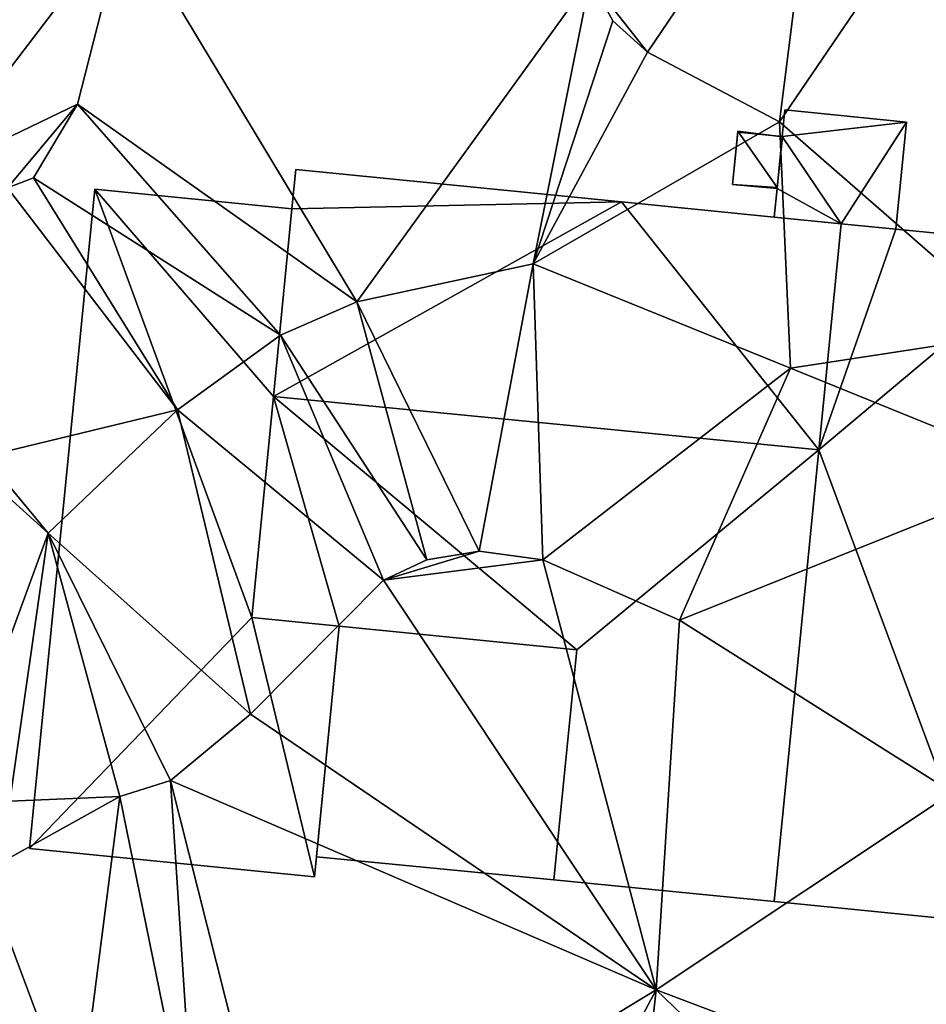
# Model space of a CAD drawing. Header units: inches. Extents: x 92348 to 92626, y 1600224 to 1600387.
# Tile 107 of 117: x 92552 to 92573, y 1600336 to 1600358. Entities that reach past the tile are written whole.
import ezdxf

# ---------------------------------------------------------------- set-up
doc = ezdxf.new("R2010")
doc.units = ezdxf.units.IN
doc.header["$MEASUREMENT"] = 0
for name, color, linetype in [('Bygning', 10, 'Continuous'), ('Objekter_Andrebygg', 10, 'Continuous'), ('Objekter_Mur', 10, 'Continuous'), ('Terreng_ortofoto', 10, 'Continuous')]:
    doc.layers.add(name, color=color, linetype=linetype)

msp = doc.modelspace()

# ---------------------------------------------------------------- linework, layer by layer
at = {"layer": 'Bygning', "color": 74, "true_color": 0x55aa00}
for points in [[(92569.447, 1600355.444, 114.816), (92569.503, 1600356.033, 114.69), (92569.503, 1600356.033, 110.959), (92569.447, 1600355.444, 111)], [(92569.503, 1600356.033, 114.69), (92572.208, 1600355.76, 114.69), (92572.208, 1600355.76, 110.742), (92569.503, 1600356.033, 110.959)], [(92572.208, 1600355.76, 114.69), (92571.973, 1600353.384, 115.18), (92571.973, 1600353.384, 111), (92572.208, 1600355.76, 110.742)], [(92568.344, 1600354.379, 111.41), (92568.461, 1600355.537, 111.41), (92568.461, 1600355.537, 111), (92568.344, 1600354.379, 111)], [(92569.331, 1600354.286, 112.59), (92569.447, 1600355.444, 112.59), (92568.461, 1600355.537, 111.41), (92568.344, 1600354.379, 111.41)], [(92569.331, 1600354.286, 112.59), (92569.447, 1600355.444, 112.59), (92568.461, 1600355.537, 111.41), (92568.344, 1600354.379, 111.41)], [(92568.461, 1600355.537, 111.41), (92569.447, 1600355.444, 112.59), (92569.447, 1600355.444, 111), (92568.461, 1600355.537, 111)], [(92569.331, 1600354.286, 115.063), (92569.447, 1600355.444, 114.816), (92569.447, 1600355.444, 111), (92569.331, 1600354.286, 111)], [(92569.447, 1600355.444, 112.59), (92569.331, 1600354.286, 112.59), (92569.331, 1600354.286, 111), (92569.447, 1600355.444, 111)], [(92558.545, 1600353.838, 115.01), (92558.635, 1600354.706, 114.59), (92558.635, 1600354.706, 111.307), (92558.545, 1600353.838, 111.269)], [(92558.635, 1600354.706, 114.59), (92565.873, 1600353.987, 114.59), (92565.873, 1600353.987, 111), (92558.635, 1600354.706, 111.307)], [(92552.709, 1600339.616, 111.89), (92554.162, 1600354.271, 111.93), (92554.162, 1600354.271, 111.8), (92552.709, 1600339.616, 109.462)], [(92554.162, 1600354.271, 111.93), (92558.545, 1600353.838, 111.86), (92558.545, 1600353.838, 111.269), (92554.162, 1600354.271, 111.8)], [(92569.331, 1600354.286, 112.59), (92568.344, 1600354.379, 111.41), (92568.344, 1600354.379, 111), (92569.331, 1600354.286, 111)], [(92569.267, 1600353.647, 115.2), (92569.331, 1600354.286, 115.063), (92569.331, 1600354.286, 111), (92569.267, 1600353.647, 111)], [(92565.873, 1600353.987, 114.59), (92569.267, 1600353.647, 116.27), (92569.267, 1600353.647, 111), (92565.873, 1600353.987, 111)], [(92570.257, 1600348.481, 117.01), (92570.755, 1600353.502, 117.01), (92569.267, 1600353.647, 116.27), (92565.873, 1600353.987, 114.59)], [(92570.257, 1600348.481, 117.01), (92570.755, 1600353.502, 117.01), (92569.267, 1600353.647, 116.27), (92565.873, 1600353.987, 114.59)], [(92558.136, 1600349.665, 117.01), (92558.545, 1600353.838, 115.01), (92558.545, 1600353.838, 111.86), (92558.136, 1600349.665, 111.846)], [(92569.267, 1600353.647, 116.27), (92570.755, 1600353.502, 117.01), (92570.755, 1600353.502, 115.189), (92569.267, 1600353.647, 115.2)], [(92570.755, 1600353.502, 117.01), (92571.973, 1600353.384, 116.41), (92571.973, 1600353.384, 115.18), (92570.755, 1600353.502, 115.189)], [(92571.973, 1600353.384, 116.41), (92575.676, 1600353.017, 114.59), (92575.676, 1600353.017, 110.784), (92571.973, 1600353.384, 111)], [(92557.652, 1600344.754, 114.59), (92558.136, 1600349.665, 117.01), (92558.136, 1600349.665, 111.846), (92557.652, 1600344.754, 111.83)], [(92570.257, 1600348.481, 117.01), (92564.879, 1600344.034, 114.59), (92564.369, 1600338.922, 114.59), (92569.271, 1600338.438, 117.01)], [(92570.257, 1600348.481, 117.01), (92564.879, 1600344.034, 114.59), (92564.369, 1600338.922, 114.59), (92569.271, 1600338.438, 117.01)], [(92559.598, 1600344.558, 114.59), (92557.652, 1600344.754, 114.59), (92557.652, 1600344.754, 111.83), (92559.598, 1600344.558, 111.83)], [(92559.598, 1600344.558, 111.83), (92559.048, 1600338.987, 111.83), (92559.048, 1600338.987, 109.688), (92559.598, 1600344.558, 109.998)], [(92559.088, 1600339.436, 112.19), (92559.598, 1600344.558, 112.19), (92559.598, 1600344.558, 112.94), (92559.088, 1600339.436, 112.94)], [(92559.088, 1600339.436, 112.19), (92559.598, 1600344.558, 112.19), (92559.598, 1600344.558, 112.94), (92559.088, 1600339.436, 112.94)], [(92564.369, 1600338.922, 112.19), (92564.879, 1600344.034, 112.19), (92559.598, 1600344.558, 112.19), (92559.088, 1600339.436, 112.19)], [(92564.369, 1600338.922, 112.19), (92564.879, 1600344.034, 112.19), (92559.598, 1600344.558, 112.19), (92559.088, 1600339.436, 112.19)], [(92564.879, 1600344.034, 114.59), (92559.598, 1600344.558, 114.59), (92559.598, 1600344.558, 109.998), (92564.879, 1600344.034, 109.824)], [(92559.598, 1600344.558, 112.19), (92564.879, 1600344.034, 112.19), (92564.879, 1600344.034, 112.94), (92559.598, 1600344.558, 112.94)], [(92559.598, 1600344.558, 112.19), (92564.879, 1600344.034, 112.19), (92564.879, 1600344.034, 112.94), (92559.598, 1600344.558, 112.94)], [(92564.369, 1600338.922, 114.59), (92564.879, 1600344.034, 114.59), (92564.879, 1600344.034, 109.824), (92564.369, 1600338.922, 109.387)], [(92564.879, 1600344.034, 112.19), (92564.369, 1600338.922, 112.19), (92564.369, 1600338.922, 112.94), (92564.879, 1600344.034, 112.94)], [(92564.879, 1600344.034, 112.19), (92564.369, 1600338.922, 112.19), (92564.369, 1600338.922, 112.94), (92564.879, 1600344.034, 112.94)], [(92559.048, 1600338.987, 111.83), (92552.709, 1600339.616, 111.89), (92552.709, 1600339.616, 109.462), (92559.048, 1600338.987, 109.688)], [(92564.369, 1600338.922, 112.19), (92559.088, 1600339.436, 112.19), (92559.088, 1600339.436, 112.94), (92564.369, 1600338.922, 112.94)], [(92564.369, 1600338.922, 112.19), (92559.088, 1600339.436, 112.19), (92559.088, 1600339.436, 112.94), (92564.369, 1600338.922, 112.94)], [(92569.271, 1600338.438, 117.01), (92564.369, 1600338.922, 114.59), (92564.369, 1600338.922, 109.387), (92569.271, 1600338.438, 109.487)], [(92574.173, 1600337.953, 114.59), (92569.271, 1600338.438, 117.01), (92569.271, 1600338.438, 109.487), (92574.173, 1600337.953, 109.637)]]:
    msp.add_3dface(points, dxfattribs=at)
at = {"layer": 'Terreng_ortofoto'}
for points in [[(92554.834, 1600360.321, 112), (92546.776, 1600363.592, 113), (92550.437, 1600354.551, 112)], [(92565.178, 1600358.938, 111), (92566.451, 1600357.318, 111), (92570.297, 1600363.001, 110)], [(92566.451, 1600357.318, 111), (92569.387, 1600355.768, 111), (92570.297, 1600363.001, 110)], [(92570.297, 1600363.001, 110), (92569.387, 1600355.768, 111), (92573.449, 1600361.737, 110)], [(92573.449, 1600361.737, 110), (92569.387, 1600355.768, 111), (92574.77, 1600351.079, 111)], [(92554.834, 1600360.321, 112), (92550.437, 1600354.551, 112), (92553.776, 1600356.163, 112)], [(92554.834, 1600360.321, 112), (92553.776, 1600356.163, 112), (92559.987, 1600351.765, 111)], [(92554.834, 1600360.321, 112), (92559.987, 1600351.765, 111), (92565.178, 1600358.938, 111)], [(92565.178, 1600358.938, 111), (92559.987, 1600351.765, 111), (92563.91, 1600352.614, 111)], [(92565.178, 1600358.938, 111), (92563.91, 1600352.614, 111), (92565.677, 1600358.016, 111)], [(92565.178, 1600358.938, 111), (92565.677, 1600358.016, 111), (92566.451, 1600357.318, 111)], [(92565.677, 1600358.016, 111), (92563.91, 1600352.614, 111), (92566.451, 1600357.318, 111)], [(92566.451, 1600357.318, 111), (92563.91, 1600352.614, 111), (92569.387, 1600355.768, 111)], [(92553.776, 1600356.163, 112), (92550.437, 1600354.551, 112), (92552.222, 1600354.299, 112)], [(92553.776, 1600356.163, 112), (92552.222, 1600354.299, 112), (92552.797, 1600354.525, 112)], [(92553.776, 1600356.163, 112), (92552.797, 1600354.525, 112), (92558.289, 1600351.025, 111)], [(92553.776, 1600356.163, 112), (92558.289, 1600351.025, 111), (92559.987, 1600351.765, 111)], [(92563.91, 1600352.614, 111), (92569.629, 1600350.294, 111), (92569.387, 1600355.768, 111)], [(92574.77, 1600351.079, 111), (92569.387, 1600355.768, 111), (92569.629, 1600350.294, 111)], [(92555.999, 1600349.367, 111), (92552.797, 1600354.525, 112), (92552.222, 1600354.299, 112)], [(92555.999, 1600349.367, 111), (92558.289, 1600351.025, 111), (92552.797, 1600354.525, 112)], [(92555.999, 1600349.367, 111), (92552.222, 1600354.299, 112), (92551.712, 1600348.327, 111)], [(92562.709, 1600346.228, 110), (92563.91, 1600352.614, 111), (92559.987, 1600351.765, 111)], [(92562.709, 1600346.228, 110), (92564.126, 1600346.035, 110), (92563.91, 1600352.614, 111)], [(92564.126, 1600346.035, 110), (92569.629, 1600350.294, 111), (92563.91, 1600352.614, 111)], [(92561.544, 1600346.035, 110), (92559.987, 1600351.765, 111), (92558.289, 1600351.025, 111)], [(92561.544, 1600346.035, 110), (92562.709, 1600346.228, 110), (92559.987, 1600351.765, 111)], [(92560.583, 1600345.578, 110), (92558.289, 1600351.025, 111), (92555.999, 1600349.367, 111)], [(92560.583, 1600345.578, 110), (92561.544, 1600346.035, 110), (92558.289, 1600351.025, 111)], [(92575.348, 1600347.974, 111), (92574.77, 1600351.079, 111), (92569.629, 1600350.294, 111)], [(92564.126, 1600346.035, 110), (92567.166, 1600344.693, 110), (92569.629, 1600350.294, 111)], [(92567.166, 1600344.693, 110), (92575.348, 1600347.974, 111), (92569.629, 1600350.294, 111)], [(92555.999, 1600349.367, 111), (92551.712, 1600348.327, 111), (92553.123, 1600346.623, 111)], [(92557.622, 1600342.605, 110), (92555.999, 1600349.367, 111), (92553.123, 1600346.623, 111)], [(92560.583, 1600345.578, 110), (92555.999, 1600349.367, 111), (92557.622, 1600342.605, 110)], [(92550.77, 1600340.212, 110.18), (92553.123, 1600346.623, 111), (92550.81, 1600348.718, 111)], [(92553.123, 1600346.623, 111), (92551.712, 1600348.327, 111), (92550.81, 1600348.718, 111)], [(92567.166, 1600344.693, 110), (92573.23, 1600340.859, 110), (92575.348, 1600347.974, 111)], [(92550.77, 1600340.212, 110.18), (92552.273, 1600340.669, 110), (92553.123, 1600346.623, 111)], [(92554.717, 1600340.772, 110), (92553.123, 1600346.623, 111), (92552.273, 1600340.669, 110)], [(92554.717, 1600340.772, 110), (92555.846, 1600341.126, 110), (92553.123, 1600346.623, 111)], [(92555.846, 1600341.126, 110), (92557.622, 1600342.605, 110), (92553.123, 1600346.623, 111)], [(92560.583, 1600345.578, 110), (92564.126, 1600346.035, 110), (92562.709, 1600346.228, 110)], [(92560.583, 1600345.578, 110), (92562.709, 1600346.228, 110), (92561.544, 1600346.035, 110)], [(92560.583, 1600345.578, 110), (92566.642, 1600336.478, 109.11), (92564.126, 1600346.035, 110)], [(92566.642, 1600336.478, 109.11), (92567.166, 1600344.693, 110), (92564.126, 1600346.035, 110)], [(92560.583, 1600345.578, 110), (92557.622, 1600342.605, 110), (92566.642, 1600336.478, 109.11)], [(92566.642, 1600336.478, 109.11), (92573.23, 1600340.859, 110), (92567.166, 1600344.693, 110)], [(92555.846, 1600341.126, 110), (92566.642, 1600336.478, 109.11), (92557.622, 1600342.605, 110)], [(92556.406, 1600332.496, 109.377), (92555.846, 1600341.126, 110), (92554.717, 1600340.772, 110)], [(92556.406, 1600332.496, 109.377), (92558.301, 1600331.407, 109.246), (92555.846, 1600341.126, 110)], [(92555.846, 1600341.126, 110), (92558.301, 1600331.407, 109.246), (92566.642, 1600336.478, 109.11)], [(92574.046, 1600333.672, 109.22), (92573.23, 1600340.859, 110), (92566.642, 1600336.478, 109.11)], [(92553.787, 1600333.488, 109.476), (92554.717, 1600340.772, 110), (92551.685, 1600339.089, 109.19)], [(92551.685, 1600339.089, 109.19), (92554.717, 1600340.772, 110), (92552.273, 1600340.669, 110)], [(92553.787, 1600333.488, 109.476), (92556.406, 1600332.496, 109.377), (92554.717, 1600340.772, 110)], [(92553.787, 1600333.488, 109.476), (92551.685, 1600339.089, 109.19), (92551.474, 1600334.742, 109.29)], [(92558.301, 1600331.407, 109.246), (92564.184, 1600331.863, 108.98), (92566.642, 1600336.478, 109.11)], [(92564.184, 1600331.863, 108.98), (92566.402, 1600334.292, 109.13), (92566.642, 1600336.478, 109.11)], [(92566.402, 1600334.292, 109.13), (92571.312, 1600331.986, 109.14), (92566.642, 1600336.478, 109.11)], [(92571.312, 1600331.986, 109.14), (92574.046, 1600333.672, 109.22), (92566.642, 1600336.478, 109.11)]]:
    msp.add_3dface(points, dxfattribs=at)

# ---------------------------------------------------------------- meshes
at = {"layer": 'Bygning', "color": 74, "true_color": 0x55aa00}
mesh = msp.add_polyface(dxfattribs=at)
corners = [(92569.267, 1600353.647, 115.2), (92570.755, 1600353.502, 115.189), (92569.331, 1600354.286, 115.063), (92571.973, 1600353.384, 115.18), (92572.208, 1600355.76, 114.69), (92569.447, 1600355.444, 114.816), (92569.503, 1600356.033, 114.69)]
mesh.append_faces([[corners[k] for k in face] for face in [(5, 1, 4), (5, 2, 1), (5, 4, 6), (1, 3, 4), (0, 1, 2)]])
mesh = msp.add_polyface(dxfattribs=at)
corners = [(92569.267, 1600353.647, 115.2), (92570.755, 1600353.502, 115.189), (92569.331, 1600354.286, 115.063), (92571.973, 1600353.384, 115.18), (92572.208, 1600355.76, 114.69), (92569.447, 1600355.444, 114.816), (92569.503, 1600356.033, 114.69)]
mesh.append_faces([[corners[k] for k in face] for face in [(5, 1, 4), (5, 2, 1), (5, 4, 6), (1, 3, 4), (0, 1, 2)]])
mesh = msp.add_polyface(dxfattribs=at)
corners = [(92570.257, 1600348.481, 117.01), (92565.873, 1600353.987, 114.59), (92558.136, 1600349.665, 117.01), (92558.545, 1600353.838, 115.01), (92558.635, 1600354.706, 114.59)]
mesh.append_faces([[corners[k] for k in face] for face in [(1, 4, 3), (2, 1, 3), (0, 1, 2)]])
mesh = msp.add_polyface(dxfattribs=at)
corners = [(92570.257, 1600348.481, 117.01), (92565.873, 1600353.987, 114.59), (92558.136, 1600349.665, 117.01), (92558.545, 1600353.838, 115.01), (92558.635, 1600354.706, 114.59)]
mesh.append_faces([[corners[k] for k in face] for face in [(1, 4, 3), (2, 1, 3), (0, 1, 2)]])
mesh = msp.add_polyface(dxfattribs=at)
corners = [(92557.652, 1600344.754, 111.83), (92559.048, 1600338.987, 111.83), (92559.598, 1600344.558, 111.83), (92552.709, 1600339.616, 111.89), (92558.545, 1600353.838, 111.86), (92554.162, 1600354.271, 111.93), (92558.136, 1600349.665, 111.846)]
mesh.append_faces([[corners[k] for k in face] for face in [(6, 5, 0), (5, 3, 0), (4, 5, 6), (1, 0, 3), (0, 1, 2)]])
mesh = msp.add_polyface(dxfattribs=at)
corners = [(92557.652, 1600344.754, 111.83), (92559.048, 1600338.987, 111.83), (92559.598, 1600344.558, 111.83), (92552.709, 1600339.616, 111.89), (92558.545, 1600353.838, 111.86), (92554.162, 1600354.271, 111.93), (92558.136, 1600349.665, 111.846)]
mesh.append_faces([[corners[k] for k in face] for face in [(6, 5, 0), (5, 3, 0), (4, 5, 6), (1, 0, 3), (0, 1, 2)]])
mesh = msp.add_polyface(dxfattribs=at)
corners = [(92570.755, 1600353.502, 117.01), (92570.257, 1600348.481, 117.01), (92571.973, 1600353.384, 116.41), (92569.271, 1600338.438, 117.01), (92574.173, 1600337.953, 114.59), (92575.676, 1600353.017, 114.59)]
mesh.append_faces([[corners[k] for k in face] for face in [(5, 1, 4), (2, 1, 5), (1, 3, 4), (0, 1, 2)]])
mesh = msp.add_polyface(dxfattribs=at)
corners = [(92570.755, 1600353.502, 117.01), (92570.257, 1600348.481, 117.01), (92571.973, 1600353.384, 116.41), (92569.271, 1600338.438, 117.01), (92574.173, 1600337.953, 114.59), (92575.676, 1600353.017, 114.59)]
mesh.append_faces([[corners[k] for k in face] for face in [(5, 1, 4), (2, 1, 5), (1, 3, 4), (0, 1, 2)]])
mesh = msp.add_polyface(dxfattribs=at)
corners = [(92570.257, 1600348.481, 117.01), (92558.136, 1600349.665, 117.01), (92564.879, 1600344.034, 114.59), (92559.598, 1600344.558, 114.59), (92557.652, 1600344.754, 114.59)]
mesh.append_faces([[corners[k] for k in face] for face in [(1, 4, 3), (2, 1, 3), (0, 1, 2)]])
mesh = msp.add_polyface(dxfattribs=at)
corners = [(92570.257, 1600348.481, 117.01), (92558.136, 1600349.665, 117.01), (92564.879, 1600344.034, 114.59), (92559.598, 1600344.558, 114.59), (92557.652, 1600344.754, 114.59)]
mesh.append_faces([[corners[k] for k in face] for face in [(1, 4, 3), (2, 1, 3), (0, 1, 2)]])
at = {"layer": 'Objekter_Andrebygg', "color": 24, "true_color": 0xaa170d}
mesh = msp.add_polyface(dxfattribs=at)
corners = [(92569.332, 1600354.312, 111.064), (92568.461, 1600355.562, 111.042), (92568.344, 1600354.375, 111.078), (92569.449, 1600355.438, 111.016), (92569.332, 1600354.312, 112.59), (92568.461, 1600355.562, 111.41), (92568.344, 1600354.375, 111.41), (92569.449, 1600355.438, 112.59)]
mesh.append_faces([[corners[k] for k in face] for face in [(6, 5, 2), (5, 1, 2), (5, 7, 3), (5, 3, 1), (7, 4, 0), (7, 0, 3), (4, 6, 0), (6, 2, 0), (6, 5, 2), (5, 1, 2), (5, 7, 3), (5, 3, 1), (7, 4, 0), (7, 0, 3), (4, 7, 5), (4, 5, 6), (4, 7, 5), (4, 5, 6), (0, 3, 1), (0, 1, 2), (0, 3, 1), (0, 1, 2)]], dxfattribs={"color": 82})
mesh = msp.add_polyface(dxfattribs=at)
corners = [(92569.332, 1600354.312, 111.064), (92568.461, 1600355.562, 111.042), (92568.344, 1600354.375, 111.078), (92569.449, 1600355.438, 111.016), (92569.332, 1600354.312, 112.59), (92568.461, 1600355.562, 111.41), (92568.344, 1600354.375, 111.41), (92569.449, 1600355.438, 112.59)]
mesh.append_faces([[corners[k] for k in face] for face in [(6, 5, 2), (5, 1, 2), (5, 7, 3), (5, 3, 1), (7, 4, 0), (7, 0, 3), (4, 6, 0), (6, 2, 0), (6, 5, 2), (5, 1, 2), (5, 7, 3), (5, 3, 1), (7, 4, 0), (7, 0, 3), (4, 7, 5), (4, 5, 6), (4, 7, 5), (4, 5, 6), (0, 3, 1), (0, 1, 2), (0, 3, 1), (0, 1, 2)]])
at = {"layer": 'Objekter_Mur', "color": 24, "true_color": 0xaa170d}
mesh = msp.add_polyface(dxfattribs=at)
corners = [(92569.332, 1600354.312, 111.064), (92568.461, 1600355.562, 111.042), (92568.344, 1600354.375, 111.078), (92569.449, 1600355.438, 111.016), (92569.332, 1600354.312, 112.59), (92568.461, 1600355.562, 111.41), (92568.344, 1600354.375, 111.41), (92569.449, 1600355.438, 112.59)]
mesh.append_faces([[corners[k] for k in face] for face in [(6, 5, 2), (5, 1, 2), (5, 7, 3), (5, 3, 1), (7, 4, 0), (7, 0, 3), (4, 6, 0), (6, 2, 0), (6, 5, 2), (5, 1, 2), (5, 7, 3), (5, 3, 1), (7, 4, 0), (7, 0, 3), (4, 7, 5), (4, 5, 6), (4, 7, 5), (4, 5, 6), (0, 3, 1), (0, 1, 2), (0, 3, 1), (0, 1, 2)]], dxfattribs={"color": 254})
mesh = msp.add_polyface(dxfattribs=at)
corners = [(92569.332, 1600354.312, 111.064), (92568.461, 1600355.562, 111.042), (92568.344, 1600354.375, 111.078), (92569.449, 1600355.438, 111.016), (92569.332, 1600354.312, 112.59), (92568.461, 1600355.562, 111.41), (92568.344, 1600354.375, 111.41), (92569.449, 1600355.438, 112.59)]
mesh.append_faces([[corners[k] for k in face] for face in [(6, 5, 2), (5, 1, 2), (5, 7, 3), (5, 3, 1), (7, 4, 0), (7, 0, 3), (4, 6, 0), (6, 2, 0), (6, 5, 2), (5, 1, 2), (5, 7, 3), (5, 3, 1), (7, 4, 0), (7, 0, 3), (4, 7, 5), (4, 5, 6), (4, 7, 5), (4, 5, 6), (0, 3, 1), (0, 1, 2), (0, 3, 1), (0, 1, 2)]])
mesh = msp.add_polyface(dxfattribs=at)
corners = [(92537.344, 1600347.562, 111.25), (92536.574, 1600342.438, 111.25), (92536.574, 1600342.438, 110.976), (92586.129, 1600296.875, 105.061), (92586.535, 1600298, 105.061), (92586.535, 1600298, 104.061), (92586.129, 1600296.875, 104.061), (92586.535, 1600298, 105.261), (92586.219, 1600298.125, 105.261), (92585.809, 1600297, 105.261), (92586.129, 1600296.875, 105.261), (92586.129, 1600296.875, 104.261), (92586.535, 1600298, 104.261), (92586.219, 1600298.125, 104.261), (92585.809, 1600297, 104.261), (92586.219, 1600298.125, 105.446), (92585.941, 1600298.25, 105.446), (92585.809, 1600297, 105.446), (92585.543, 1600297.062, 105.446), (92585.809, 1600297, 104.446), (92586.219, 1600298.125, 104.446), (92585.941, 1600298.25, 104.446), (92585.543, 1600297.062, 104.446), (92586.449, 1600296.75, 105.061), (92586.449, 1600296.75, 104.061), (92536.355, 1600342.562, 111.25), (92536.355, 1600342.562, 111.052), (92535.746, 1600341.375, 111.151), (92535.996, 1600341.375, 111.25), (92535.996, 1600341.375, 111.083), (92535.746, 1600341.375, 111.25)]
mesh.append_faces([[corners[k] for k in face] for face in [(0, 1, 2), (3, 4, 5), (3, 5, 6), (3, 4, 5), (3, 5, 6), (7, 8, 9), (7, 9, 10), (7, 10, 11), (7, 11, 12), (7, 10, 11), (7, 11, 12), (9, 8, 13), (9, 13, 14), (15, 16, 17), (16, 18, 17), (15, 16, 17), (16, 18, 17), (15, 17, 19), (15, 19, 20), (18, 16, 21), (18, 21, 22), (16, 15, 20), (16, 20, 21), (15, 17, 19), (15, 19, 20), (18, 16, 21), (18, 21, 22), (7, 8, 9), (7, 9, 10), (23, 3, 6), (23, 6, 24), (23, 3, 6), (23, 6, 24), (9, 8, 13), (9, 13, 14), (10, 9, 14), (10, 14, 11), (17, 18, 22), (17, 22, 19), (16, 15, 20), (16, 20, 21), (17, 18, 22), (17, 22, 19), (8, 7, 12), (8, 12, 13), (10, 9, 14), (10, 14, 11), (8, 7, 12), (8, 12, 13), (25, 26, 27), (1, 28, 29), (1, 29, 2), (25, 26, 27), (1, 25, 28), (1, 28, 29), (1, 29, 2), (28, 25, 30), (1, 25, 28), (26, 27, 29), (2, 26, 29), (26, 27, 29), (2, 26, 29)]], dxfattribs={"color": 254})
mesh = msp.add_polyface(dxfattribs=at)
corners = [(92537.344, 1600347.562, 111.25), (92536.574, 1600342.438, 111.25), (92536.574, 1600342.438, 110.976), (92586.129, 1600296.875, 105.061), (92586.535, 1600298, 105.061), (92586.535, 1600298, 104.061), (92586.129, 1600296.875, 104.061), (92586.535, 1600298, 105.261), (92586.219, 1600298.125, 105.261), (92585.809, 1600297, 105.261), (92586.129, 1600296.875, 105.261), (92586.129, 1600296.875, 104.261), (92586.535, 1600298, 104.261), (92586.219, 1600298.125, 104.261), (92585.809, 1600297, 104.261), (92586.219, 1600298.125, 105.446), (92585.941, 1600298.25, 105.446), (92585.809, 1600297, 105.446), (92585.543, 1600297.062, 105.446), (92585.809, 1600297, 104.446), (92586.219, 1600298.125, 104.446), (92585.941, 1600298.25, 104.446), (92585.543, 1600297.062, 104.446), (92586.449, 1600296.75, 105.061), (92586.449, 1600296.75, 104.061), (92536.355, 1600342.562, 111.25), (92536.355, 1600342.562, 111.052), (92535.746, 1600341.375, 111.151), (92535.996, 1600341.375, 111.25), (92535.996, 1600341.375, 111.083), (92535.746, 1600341.375, 111.25)]
mesh.append_faces([[corners[k] for k in face] for face in [(0, 1, 2), (3, 4, 5), (3, 5, 6), (3, 4, 5), (3, 5, 6), (7, 8, 9), (7, 9, 10), (7, 10, 11), (7, 11, 12), (7, 10, 11), (7, 11, 12), (9, 8, 13), (9, 13, 14), (15, 16, 17), (16, 18, 17), (15, 16, 17), (16, 18, 17), (15, 17, 19), (15, 19, 20), (18, 16, 21), (18, 21, 22), (16, 15, 20), (16, 20, 21), (15, 17, 19), (15, 19, 20), (18, 16, 21), (18, 21, 22), (7, 8, 9), (7, 9, 10), (23, 3, 6), (23, 6, 24), (23, 3, 6), (23, 6, 24), (9, 8, 13), (9, 13, 14), (10, 9, 14), (10, 14, 11), (17, 18, 22), (17, 22, 19), (16, 15, 20), (16, 20, 21), (17, 18, 22), (17, 22, 19), (8, 7, 12), (8, 12, 13), (10, 9, 14), (10, 14, 11), (8, 7, 12), (8, 12, 13), (25, 26, 27), (1, 28, 29), (1, 29, 2), (25, 26, 27), (1, 25, 28), (1, 28, 29), (1, 29, 2), (28, 25, 30), (1, 25, 28), (26, 27, 29), (2, 26, 29), (26, 27, 29), (2, 26, 29)]])

doc.saveas('drawing.dxf')
